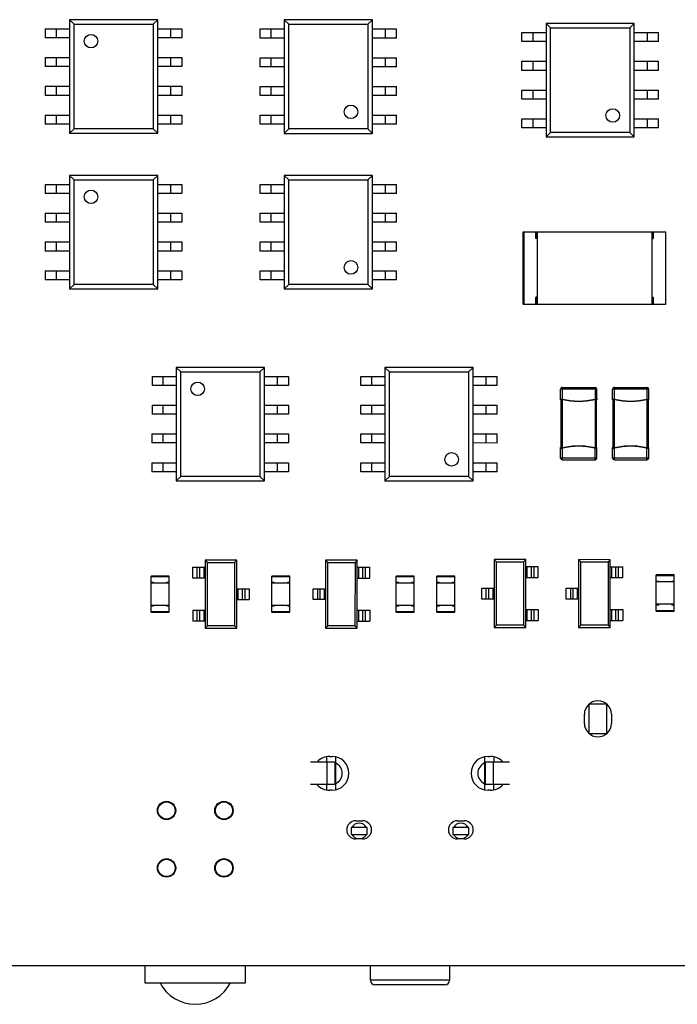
# Model space of a CAD drawing. Header units: inches. Extents: x -15 to 298, y -119 to 14.
# Tile 5 of 18: x 213 to 242, y -84 to -40. Entities that reach past the tile are written whole.
import ezdxf

# ---------------------------------------------------------------- set-up
doc = ezdxf.new("R2010")
doc.units = ezdxf.units.IN
doc.header["$LTSCALE"] = 1.21
doc.header["$MEASUREMENT"] = 0
doc.layers.get('0').update_dxf_attribs({"linetype": 'CONTINUOUS'})

msp = doc.modelspace()

# ---------------------------------------------------------------- linework, layer by layer
at = {"color": 7, "linetype": 'Continuous'}
for p, q in [((215.272, -40.183), (215.272, -45.203)), ((215.472, -40.383), (215.272, -40.183)), ((219.172, -40.183), (215.272, -40.183)), ((215.472, -45.003), (215.472, -40.383)), ((215.472, -40.383), (218.972, -40.383)), ((219.172, -40.183), (218.972, -40.383)), ((218.972, -40.383), (218.972, -45.003)), ((219.172, -45.203), (219.172, -40.183)), ((224.769, -40.188), (224.769, -45.208)), ((224.969, -40.388), (224.769, -40.188)), ((228.669, -40.188), (224.769, -40.188)), ((224.969, -45.008), (224.969, -40.388)), ((224.969, -40.388), (228.469, -40.388)), ((228.669, -40.188), (228.469, -40.388)), ((228.469, -40.388), (228.469, -45.008)), ((228.669, -45.208), (228.669, -40.188)), ((236.351, -40.348), (236.351, -45.368)), ((236.551, -40.548), (236.351, -40.348)), ((240.251, -40.348), (236.351, -40.348)), ((240.251, -40.348), (240.051, -40.548)), ((240.251, -45.368), (240.251, -40.348)), ((214.201, -40.588), (214.201, -40.988)), ((214.201, -40.588), (215.272, -40.588)), ((214.701, -40.988), (214.701, -40.588)), ((219.172, -40.588), (220.243, -40.588)), ((219.743, -40.588), (219.743, -40.988)), ((220.243, -40.588), (220.243, -40.988)), ((223.698, -40.993), (223.698, -40.593)), ((223.698, -40.593), (224.769, -40.593)), ((224.198, -40.993), (224.198, -40.593)), ((228.669, -40.593), (229.74, -40.593)), ((229.24, -40.593), (229.24, -40.993)), ((229.74, -40.993), (229.74, -40.593)), ((235.28, -41.153), (235.28, -40.753)), ((235.28, -40.753), (236.351, -40.753)), ((235.78, -41.153), (235.78, -40.753)), ((236.551, -45.168), (236.551, -40.548)), ((236.551, -40.548), (240.051, -40.548)), ((240.051, -40.548), (240.051, -45.168)), ((240.251, -40.753), (241.322, -40.753)), ((240.822, -40.753), (240.822, -41.153)), ((241.322, -41.153), (241.322, -40.753)), ((215.272, -40.988), (214.201, -40.988)), ((220.243, -40.988), (219.172, -40.988)), ((224.769, -40.993), (223.698, -40.993)), ((229.74, -40.993), (228.669, -40.993)), ((236.351, -41.153), (235.28, -41.153)), ((241.322, -41.153), (240.251, -41.153)), ((214.201, -41.858), (214.201, -42.258)), ((214.201, -41.858), (215.272, -41.858)), ((214.701, -42.258), (214.701, -41.858)), ((219.172, -41.858), (220.243, -41.858)), ((219.743, -41.858), (219.743, -42.258)), ((220.243, -41.858), (220.243, -42.258)), ((223.698, -42.263), (223.698, -41.863)), ((223.698, -41.863), (224.769, -41.863)), ((224.198, -42.263), (224.198, -41.863)), ((228.669, -41.863), (229.74, -41.863)), ((229.24, -41.863), (229.24, -42.263)), ((229.74, -42.263), (229.74, -41.863)), ((235.28, -42.423), (235.28, -42.023)), ((235.28, -42.023), (236.351, -42.023)), ((235.78, -42.423), (235.78, -42.023)), ((240.251, -42.023), (241.322, -42.023)), ((240.822, -42.023), (240.822, -42.423)), ((241.322, -42.423), (241.322, -42.023)), ((215.272, -42.258), (214.201, -42.258)), ((220.243, -42.258), (219.172, -42.258)), ((224.769, -42.263), (223.698, -42.263)), ((229.74, -42.263), (228.669, -42.263)), ((236.351, -42.423), (235.28, -42.423)), ((241.322, -42.423), (240.251, -42.423)), ((214.201, -43.128), (214.201, -43.528)), ((214.201, -43.128), (215.272, -43.128)), ((215.272, -43.528), (214.201, -43.528)), ((214.701, -43.528), (214.701, -43.128)), ((219.172, -43.128), (220.243, -43.128)), ((220.243, -43.528), (219.172, -43.528)), ((219.743, -43.128), (219.743, -43.528)), ((220.243, -43.128), (220.243, -43.528)), ((223.698, -43.533), (223.698, -43.133)), ((223.698, -43.133), (224.769, -43.133)), ((224.769, -43.533), (223.698, -43.533)), ((224.198, -43.533), (224.198, -43.133)), ((228.669, -43.133), (229.74, -43.133)), ((229.74, -43.533), (228.669, -43.533)), ((229.24, -43.133), (229.24, -43.533)), ((229.74, -43.533), (229.74, -43.133)), ((235.28, -43.693), (235.28, -43.293)), ((235.28, -43.293), (236.351, -43.293)), ((235.78, -43.693), (235.78, -43.293)), ((240.251, -43.293), (241.322, -43.293)), ((240.822, -43.293), (240.822, -43.693)), ((241.322, -43.693), (241.322, -43.293)), ((236.351, -43.693), (235.28, -43.693)), ((241.322, -43.693), (240.251, -43.693)), ((214.201, -44.398), (214.201, -44.798)), ((214.201, -44.398), (215.272, -44.398)), ((214.701, -44.798), (214.701, -44.398)), ((219.172, -44.398), (220.243, -44.398)), ((219.743, -44.398), (219.743, -44.798)), ((220.243, -44.398), (220.243, -44.798)), ((223.698, -44.803), (223.698, -44.403)), ((223.698, -44.403), (224.769, -44.403)), ((224.198, -44.803), (224.198, -44.403)), ((228.669, -44.403), (229.74, -44.403)), ((229.24, -44.403), (229.24, -44.803)), ((229.74, -44.803), (229.74, -44.403)), ((215.272, -44.798), (214.201, -44.798)), ((220.243, -44.798), (219.172, -44.798)), ((224.769, -44.803), (223.698, -44.803)), ((229.74, -44.803), (228.669, -44.803)), ((235.28, -44.963), (235.28, -44.563)), ((235.28, -44.563), (236.351, -44.563)), ((235.78, -44.963), (235.78, -44.563)), ((240.251, -44.563), (241.322, -44.563)), ((240.822, -44.563), (240.822, -44.963)), ((241.322, -44.963), (241.322, -44.563)), ((215.272, -45.203), (215.472, -45.003)), ((215.272, -45.203), (219.172, -45.203)), ((218.972, -45.003), (215.472, -45.003)), ((218.972, -45.003), (219.172, -45.203)), ((224.769, -45.208), (224.969, -45.008)), ((224.769, -45.208), (228.669, -45.208)), ((228.469, -45.008), (224.969, -45.008)), ((228.469, -45.008), (228.669, -45.208)), ((236.351, -44.963), (235.28, -44.963)), ((236.351, -45.368), (236.551, -45.168)), ((240.051, -45.168), (236.551, -45.168)), ((240.051, -45.168), (240.251, -45.368)), ((241.322, -44.963), (240.251, -44.963)), ((236.351, -45.368), (240.251, -45.368)), ((215.272, -47.067), (215.272, -52.087)), ((215.472, -47.267), (215.272, -47.067)), ((219.172, -47.067), (215.272, -47.067)), ((215.472, -51.887), (215.472, -47.267)), ((215.472, -47.267), (218.972, -47.267)), ((219.172, -47.067), (218.972, -47.267)), ((218.972, -47.267), (218.972, -51.887)), ((219.172, -52.087), (219.172, -47.067)), ((224.769, -47.067), (224.769, -52.087)), ((224.969, -47.267), (224.769, -47.067)), ((228.669, -47.067), (224.769, -47.067)), ((224.969, -51.887), (224.969, -47.267)), ((224.969, -47.267), (228.469, -47.267)), ((228.669, -47.067), (228.469, -47.267)), ((228.469, -47.267), (228.469, -51.887)), ((228.669, -52.087), (228.669, -47.067)), ((214.201, -47.472), (214.201, -47.872)), ((214.201, -47.472), (215.272, -47.472)), ((215.272, -47.872), (214.201, -47.872)), ((214.701, -47.872), (214.701, -47.472)), ((219.172, -47.472), (220.243, -47.472)), ((220.243, -47.872), (219.172, -47.872)), ((219.743, -47.472), (219.743, -47.872)), ((220.243, -47.472), (220.243, -47.872)), ((223.698, -47.872), (223.698, -47.472)), ((223.698, -47.472), (224.769, -47.472)), ((224.769, -47.872), (223.698, -47.872)), ((224.198, -47.872), (224.198, -47.472)), ((228.669, -47.472), (229.74, -47.472)), ((229.74, -47.872), (228.669, -47.872)), ((229.24, -47.472), (229.24, -47.872)), ((229.74, -47.872), (229.74, -47.472)), ((214.201, -48.742), (214.201, -49.142)), ((214.201, -48.742), (215.272, -48.742)), ((214.701, -49.142), (214.701, -48.742)), ((219.172, -48.742), (220.243, -48.742)), ((219.743, -48.742), (219.743, -49.142)), ((220.243, -48.742), (220.243, -49.142)), ((223.698, -49.142), (223.698, -48.742)), ((223.698, -48.742), (224.769, -48.742)), ((224.198, -49.142), (224.198, -48.742)), ((228.669, -48.742), (229.74, -48.742)), ((229.24, -48.742), (229.24, -49.142)), ((229.74, -49.142), (229.74, -48.742)), ((215.272, -49.142), (214.201, -49.142)), ((220.243, -49.142), (219.172, -49.142)), ((224.769, -49.142), (223.698, -49.142)), ((229.74, -49.142), (228.669, -49.142)), ((235.344, -52.757), (235.345, -49.557)), ((235.345, -49.557), (241.645, -49.558)), ((235.362, -49.557), (235.362, -52.757)), ((235.902, -49.857), (235.902, -49.557)), ((235.942, -49.557), (235.942, -49.857)), ((235.962, -49.557), (235.962, -52.757)), ((241.027, -49.558), (241.027, -52.758)), ((241.047, -49.558), (241.047, -49.858)), ((241.087, -49.558), (241.087, -49.858)), ((241.627, -49.558), (241.627, -52.758)), ((241.644, -52.758), (241.645, -49.558)), ((214.201, -50.012), (214.201, -50.412)), ((214.201, -50.012), (215.272, -50.012)), ((214.701, -50.412), (214.701, -50.012)), ((219.172, -50.012), (220.243, -50.012)), ((219.743, -50.012), (219.743, -50.412)), ((220.243, -50.012), (220.243, -50.412)), ((223.698, -50.412), (223.698, -50.012)), ((223.698, -50.012), (224.769, -50.012)), ((224.198, -50.412), (224.198, -50.012)), ((228.669, -50.012), (229.74, -50.012)), ((229.24, -50.012), (229.24, -50.412)), ((229.74, -50.412), (229.74, -50.012)), ((235.962, -49.857), (235.902, -49.857)), ((241.027, -49.858), (241.087, -49.858)), ((215.272, -50.412), (214.201, -50.412)), ((220.243, -50.412), (219.172, -50.412)), ((224.769, -50.412), (223.698, -50.412)), ((229.74, -50.412), (228.669, -50.412)), ((214.201, -51.282), (214.201, -51.682)), ((214.201, -51.282), (215.272, -51.282)), ((214.701, -51.682), (214.701, -51.282)), ((219.172, -51.282), (220.243, -51.282)), ((219.743, -51.282), (219.743, -51.682)), ((220.243, -51.282), (220.243, -51.682)), ((223.698, -51.682), (223.698, -51.282)), ((223.698, -51.282), (224.769, -51.282)), ((224.198, -51.682), (224.198, -51.282)), ((228.669, -51.282), (229.74, -51.282)), ((229.24, -51.282), (229.24, -51.682)), ((229.74, -51.682), (229.74, -51.282)), ((215.272, -51.682), (214.201, -51.682)), ((220.243, -51.682), (219.172, -51.682)), ((224.769, -51.682), (223.698, -51.682)), ((229.74, -51.682), (228.669, -51.682)), ((215.272, -52.087), (215.472, -51.887)), ((215.272, -52.087), (219.172, -52.087)), ((218.972, -51.887), (215.472, -51.887)), ((218.972, -51.887), (219.172, -52.087)), ((224.769, -52.087), (224.969, -51.887)), ((224.769, -52.087), (228.669, -52.087)), ((228.469, -51.887), (224.969, -51.887)), ((228.469, -51.887), (228.669, -52.087)), ((235.902, -52.757), (235.902, -52.457)), ((235.962, -52.457), (235.902, -52.457)), ((235.942, -52.457), (235.942, -52.757)), ((241.027, -52.458), (241.087, -52.458)), ((241.047, -52.458), (241.047, -52.758)), ((241.087, -52.458), (241.087, -52.758)), ((235.344, -52.757), (241.644, -52.758)), ((219.99, -55.555), (219.99, -60.575)), ((220.19, -55.755), (219.99, -55.555)), ((223.89, -55.555), (219.99, -55.555)), ((223.89, -55.555), (223.69, -55.755)), ((223.89, -60.575), (223.89, -55.555)), ((229.422, -55.755), (229.222, -55.555)), ((229.222, -55.555), (229.222, -60.575)), ((233.122, -55.555), (229.222, -55.555)), ((233.122, -55.555), (232.922, -55.755)), ((233.122, -60.575), (233.122, -55.555)), ((218.92, -55.96), (218.92, -56.36)), ((218.92, -55.96), (219.99, -55.96)), ((219.42, -56.36), (219.42, -55.96)), ((220.19, -60.375), (220.19, -55.755)), ((220.19, -55.755), (223.69, -55.755)), ((223.69, -55.755), (223.69, -60.375)), ((223.89, -55.96), (224.961, -55.96)), ((224.461, -55.96), (224.461, -56.36)), ((224.961, -55.96), (224.961, -56.36)), ((228.151, -56.36), (228.151, -55.96)), ((228.151, -55.96), (229.222, -55.96)), ((228.651, -56.36), (228.651, -55.96)), ((229.422, -60.375), (229.422, -55.755)), ((229.422, -55.755), (232.922, -55.755)), ((232.922, -55.755), (232.922, -60.375)), ((233.122, -55.96), (234.193, -55.961)), ((233.693, -55.96), (233.693, -56.36)), ((234.193, -56.361), (234.193, -55.961)), ((219.99, -56.36), (218.92, -56.36)), ((224.961, -56.36), (223.89, -56.36)), ((229.222, -56.36), (228.151, -56.36)), ((234.193, -56.361), (233.122, -56.36)), ((238.596, -56.524), (236.996, -56.524)), ((236.996, -56.987), (236.996, -56.524)), ((237.076, -56.444), (238.516, -56.444)), ((237.076, -56.956), (237.076, -56.444)), ((238.516, -56.444), (238.516, -56.956)), ((238.596, -56.987), (238.596, -56.524)), ((240.895, -56.524), (239.295, -56.524)), ((239.295, -56.987), (239.295, -56.524)), ((239.375, -56.444), (240.815, -56.444)), ((239.375, -56.956), (239.375, -56.444)), ((240.815, -56.444), (240.815, -56.956)), ((240.895, -56.987), (240.895, -56.524)), ((236.996, -56.946), (237.006, -56.944)), ((236.996, -56.946), (237.003, -56.956)), ((237.003, -56.956), (236.996, -56.946)), ((237.003, -56.956), (237.006, -56.954)), ((237.003, -56.956), (237.003, -56.956)), ((237.003, -56.996), (237.003, -56.956)), ((237.003, -56.996), (237.006, -56.997)), ((237.006, -56.944), (237.076, -56.956)), ((237.006, -56.954), (237.01, -56.954)), ((237.006, -56.956), (237.006, -59.132)), ((237.01, -56.954), (237.074, -56.966)), ((237.075, -56.962), (237.074, -56.966)), ((237.074, -56.966), (237.082, -56.968)), ((237.076, -56.956), (237.075, -56.962)), ((237.076, -56.956), (237.078, -56.956)), ((237.076, -56.966), (237.082, -56.968)), ((237.076, -59.122), (237.076, -56.966)), ((237.077, -56.963), (237.078, -56.956)), ((238.514, -56.957), (238.516, -56.956)), ((238.515, -56.963), (238.514, -56.957)), ((238.516, -56.956), (238.586, -56.944)), ((238.516, -56.956), (238.517, -56.962)), ((238.516, -56.966), (238.518, -56.966)), ((238.516, -56.966), (238.516, -59.122)), ((238.517, -56.962), (238.518, -56.966)), ((238.518, -56.966), (238.581, -56.954)), ((238.581, -56.954), (238.586, -56.954)), ((238.586, -56.944), (238.596, -56.946)), ((238.586, -59.132), (238.586, -56.956)), ((238.586, -56.997), (238.589, -56.996)), ((238.589, -56.956), (238.596, -56.946)), ((238.596, -56.946), (238.589, -56.956)), ((238.589, -56.956), (238.589, -56.996)), ((238.589, -56.956), (238.589, -56.956)), ((239.295, -56.946), (239.304, -56.944)), ((239.295, -56.946), (239.302, -56.956)), ((239.302, -56.956), (239.295, -56.946)), ((239.302, -56.956), (239.304, -56.954)), ((239.302, -56.956), (239.302, -56.956)), ((239.302, -56.996), (239.302, -56.956)), ((239.302, -56.996), (239.305, -56.997)), ((239.304, -56.944), (239.375, -56.956)), ((239.304, -56.954), (239.309, -56.954)), ((239.305, -56.956), (239.305, -59.132)), ((239.309, -56.954), (239.373, -56.966)), ((239.375, -56.956), (239.373, -56.962)), ((239.373, -56.962), (239.373, -56.966)), ((239.373, -56.966), (239.381, -56.968)), ((239.375, -56.956), (239.377, -56.957)), ((239.375, -56.963), (239.377, -56.957)), ((239.375, -56.966), (239.381, -56.968)), ((239.375, -59.122), (239.375, -56.966)), ((240.813, -56.957), (240.815, -56.956)), ((240.814, -56.963), (240.813, -56.957)), ((240.814, -56.966), (240.816, -56.966)), ((240.815, -56.956), (240.885, -56.945)), ((240.815, -56.956), (240.816, -56.962)), ((240.815, -56.966), (240.814, -59.122)), ((240.816, -56.966), (240.88, -56.954)), ((240.816, -56.962), (240.816, -56.966)), ((240.88, -56.954), (240.885, -56.954)), ((240.885, -56.945), (240.895, -56.946)), ((240.885, -59.132), (240.885, -56.956)), ((240.885, -56.997), (240.887, -56.996)), ((240.887, -56.956), (240.895, -56.946)), ((240.895, -56.946), (240.887, -56.956)), ((240.887, -56.956), (240.887, -56.996)), ((240.887, -56.956), (240.887, -56.956)), ((218.92, -57.23), (218.92, -57.63)), ((218.92, -57.23), (219.99, -57.23)), ((219.42, -57.63), (219.42, -57.23)), ((223.89, -57.23), (224.961, -57.23)), ((224.461, -57.23), (224.461, -57.63)), ((224.961, -57.23), (224.961, -57.63)), ((228.151, -57.63), (228.151, -57.23)), ((228.151, -57.23), (229.222, -57.23)), ((228.651, -57.63), (228.651, -57.23)), ((233.122, -57.23), (234.193, -57.231)), ((233.693, -57.23), (233.693, -57.63)), ((234.193, -57.631), (234.193, -57.231)), ((219.99, -57.63), (218.92, -57.63)), ((224.961, -57.63), (223.89, -57.63)), ((229.222, -57.63), (228.151, -57.63)), ((234.193, -57.631), (233.122, -57.63)), ((218.919, -58.5), (218.919, -58.9)), ((218.919, -58.5), (219.99, -58.5)), ((219.419, -58.9), (219.419, -58.5)), ((223.89, -58.5), (224.961, -58.5)), ((224.461, -58.5), (224.461, -58.9)), ((224.961, -58.5), (224.961, -58.9)), ((228.151, -58.9), (228.151, -58.5)), ((228.151, -58.5), (229.222, -58.5)), ((228.651, -58.9), (228.651, -58.5)), ((233.122, -58.5), (234.193, -58.501)), ((233.693, -58.5), (233.693, -58.9)), ((234.193, -58.901), (234.193, -58.501)), ((219.99, -58.9), (218.919, -58.9)), ((224.961, -58.9), (223.89, -58.9)), ((229.222, -58.9), (228.151, -58.9)), ((234.193, -58.901), (233.122, -58.9)), ((236.996, -59.564), (236.996, -59.102)), ((236.996, -59.142), (237.003, -59.133)), ((237.003, -59.133), (236.996, -59.142)), ((237.006, -59.144), (236.996, -59.142)), ((237.006, -59.091), (237.003, -59.092)), ((237.003, -59.092), (237.003, -59.133)), ((237.003, -59.133), (237.003, -59.133)), ((237.003, -59.133), (237.005, -59.134)), ((237.076, -59.132), (237.006, -59.144)), ((237.006, -59.134), (237.01, -59.134)), ((237.01, -59.134), (237.074, -59.123)), ((237.074, -59.123), (237.082, -59.121)), ((237.074, -59.126), (237.074, -59.123)), ((237.076, -59.132), (237.074, -59.126)), ((237.076, -59.122), (237.082, -59.121)), ((237.076, -59.125), (237.078, -59.132)), ((237.078, -59.132), (237.076, -59.132)), ((237.076, -59.644), (237.076, -59.132)), ((238.515, -59.125), (238.514, -59.132)), ((238.516, -59.132), (238.514, -59.132)), ((238.516, -59.122), (238.518, -59.123)), ((238.516, -59.132), (238.517, -59.126)), ((238.516, -59.644), (238.516, -59.132)), ((238.586, -59.144), (238.516, -59.132)), ((238.517, -59.126), (238.518, -59.123)), ((238.518, -59.123), (238.582, -59.134)), ((238.582, -59.134), (238.586, -59.134)), ((238.588, -59.092), (238.586, -59.091)), ((238.596, -59.142), (238.586, -59.144)), ((238.588, -59.133), (238.588, -59.092)), ((238.588, -59.133), (238.588, -59.133)), ((238.588, -59.133), (238.596, -59.142)), ((238.596, -59.142), (238.588, -59.133)), ((238.596, -59.564), (238.596, -59.102)), ((239.295, -59.564), (239.295, -59.102)), ((239.295, -59.142), (239.302, -59.133)), ((239.302, -59.133), (239.295, -59.142)), ((239.304, -59.144), (239.295, -59.142)), ((239.305, -59.091), (239.302, -59.092)), ((239.302, -59.092), (239.302, -59.133)), ((239.302, -59.133), (239.302, -59.133)), ((239.302, -59.133), (239.304, -59.134)), ((239.375, -59.132), (239.304, -59.144)), ((239.304, -59.134), (239.309, -59.134)), ((239.309, -59.134), (239.373, -59.123)), ((239.373, -59.123), (239.381, -59.121)), ((239.373, -59.126), (239.373, -59.123)), ((239.375, -59.132), (239.373, -59.126)), ((239.374, -59.644), (239.375, -59.132)), ((239.375, -59.122), (239.381, -59.121)), ((239.375, -59.125), (239.377, -59.132)), ((239.377, -59.132), (239.375, -59.132)), ((240.814, -59.125), (240.812, -59.132)), ((240.814, -59.132), (240.812, -59.132)), ((240.814, -59.122), (240.816, -59.123)), ((240.814, -59.644), (240.814, -59.132)), ((240.814, -59.132), (240.816, -59.126)), ((240.885, -59.144), (240.814, -59.132)), ((240.816, -59.126), (240.816, -59.123)), ((240.816, -59.123), (240.88, -59.134)), ((240.88, -59.134), (240.885, -59.134)), ((240.887, -59.092), (240.885, -59.092)), ((240.895, -59.142), (240.885, -59.144)), ((240.887, -59.133), (240.887, -59.092)), ((240.887, -59.133), (240.887, -59.133)), ((240.887, -59.133), (240.895, -59.142)), ((240.895, -59.142), (240.887, -59.133)), ((240.895, -59.564), (240.895, -59.102)), ((238.596, -59.564), (236.996, -59.564)), ((240.895, -59.564), (239.295, -59.564)), ((218.919, -59.77), (218.919, -60.17)), ((218.919, -59.77), (219.99, -59.77)), ((219.419, -60.17), (219.419, -59.77)), ((223.89, -59.77), (224.961, -59.77)), ((224.461, -59.77), (224.461, -60.17)), ((224.961, -59.77), (224.961, -60.17)), ((228.151, -60.17), (228.151, -59.77)), ((228.151, -59.77), (229.222, -59.77)), ((228.651, -60.17), (228.651, -59.77)), ((233.122, -59.77), (234.193, -59.771)), ((233.693, -59.77), (233.693, -60.17)), ((234.193, -60.171), (234.193, -59.771)), ((237.076, -59.644), (238.516, -59.644)), ((239.374, -59.644), (240.814, -59.644)), ((219.99, -60.17), (218.919, -60.17)), ((219.99, -60.575), (220.19, -60.375)), ((223.69, -60.375), (220.19, -60.375)), ((223.69, -60.375), (223.89, -60.575)), ((224.961, -60.17), (223.89, -60.17)), ((229.222, -60.17), (228.151, -60.17)), ((229.222, -60.575), (229.422, -60.375)), ((232.922, -60.375), (229.422, -60.375)), ((232.922, -60.375), (233.122, -60.575)), ((234.193, -60.171), (233.122, -60.17)), ((219.99, -60.575), (223.89, -60.575)), ((229.222, -60.575), (233.122, -60.575)), ((220.723, -64.875), (220.723, -64.395)), ((220.723, -64.395), (221.273, -64.395)), ((220.923, -64.875), (220.923, -64.395)), ((221.023, -64.395), (221.023, -64.875)), ((221.223, -64.875), (221.223, -64.395)), ((221.373, -64.185), (221.273, -64.085)), ((221.273, -64.085), (221.273, -67.085)), ((222.673, -64.085), (221.273, -64.085)), ((221.373, -66.985), (221.373, -64.185)), ((221.373, -64.185), (222.573, -64.185)), ((222.573, -64.185), (222.673, -64.085)), ((222.573, -64.185), (222.573, -66.985)), ((222.673, -67.085), (222.673, -64.085)), ((226.6, -64.085), (226.599, -67.085)), ((226.7, -64.185), (226.6, -64.085)), ((228, -64.085), (226.6, -64.085)), ((226.699, -66.985), (226.7, -64.185)), ((226.7, -64.185), (227.9, -64.185)), ((227.9, -64.185), (227.899, -66.985)), ((228, -64.085), (227.9, -64.185)), ((227.999, -67.085), (228, -64.085)), ((228, -64.395), (228.55, -64.395)), ((228.05, -64.395), (228.05, -64.875)), ((228.25, -64.875), (228.25, -64.395)), ((228.35, -64.395), (228.35, -64.875)), ((228.55, -64.875), (228.55, -64.395)), ((235.455, -64.058), (234.055, -64.058)), ((234.155, -64.158), (234.055, -64.058)), ((234.055, -64.058), (234.055, -67.058)), ((234.155, -64.158), (235.355, -64.158)), ((234.155, -66.958), (234.155, -64.158)), ((235.455, -64.058), (235.355, -64.158)), ((235.355, -64.158), (235.355, -66.958)), ((235.455, -67.058), (235.455, -64.058)), ((235.455, -64.368), (236.005, -64.368)), ((235.505, -64.368), (235.505, -64.848)), ((235.705, -64.848), (235.705, -64.368)), ((235.805, -64.368), (235.805, -64.848)), ((236.005, -64.848), (236.005, -64.368)), ((239.192, -64.059), (237.792, -64.058)), ((237.892, -64.158), (237.792, -64.058)), ((237.792, -64.058), (237.792, -67.058)), ((237.892, -64.158), (239.092, -64.159)), ((237.892, -66.958), (237.892, -64.158)), ((239.192, -64.059), (239.092, -64.159)), ((239.092, -64.159), (239.092, -66.959)), ((239.192, -67.059), (239.192, -64.059)), ((239.192, -64.369), (239.742, -64.369)), ((239.242, -64.369), (239.242, -64.849)), ((239.442, -64.849), (239.442, -64.369)), ((239.542, -64.369), (239.542, -64.849)), ((239.742, -64.849), (239.742, -64.369)), ((218.877, -66.385), (218.877, -64.785)), ((219.677, -64.785), (218.877, -64.785)), ((218.877, -64.805), (219.677, -64.805)), ((219.677, -66.385), (219.677, -64.785)), ((224.222, -66.385), (224.222, -64.785)), ((225.022, -64.785), (224.222, -64.785)), ((224.222, -64.805), (225.022, -64.805)), ((225.022, -66.385), (225.022, -64.785)), ((230.519, -64.785), (229.719, -64.785)), ((229.719, -66.385), (229.719, -64.785)), ((229.719, -64.805), (230.519, -64.805)), ((230.519, -66.385), (230.519, -64.785)), ((232.315, -64.786), (231.515, -64.786)), ((231.515, -66.386), (231.515, -64.786)), ((231.515, -64.806), (232.315, -64.806)), ((232.315, -66.386), (232.315, -64.786)), ((235.455, -64.848), (236.005, -64.848)), ((239.192, -64.849), (239.742, -64.849)), ((242.018, -64.735), (241.218, -64.735)), ((241.218, -66.335), (241.218, -64.735)), ((241.218, -64.755), (242.018, -64.755)), ((242.018, -66.335), (242.018, -64.735)), ((218.877, -65.053), (218.977, -65.053)), ((218.977, -65.072), (218.877, -65.072)), ((219.677, -65.093), (218.877, -65.093)), ((218.977, -65.093), (218.977, -65.053)), ((219.577, -65.093), (219.577, -65.053)), ((219.577, -65.053), (219.677, -65.053)), ((219.677, -65.072), (219.577, -65.072)), ((221.273, -64.875), (220.723, -64.875)), ((224.222, -65.053), (224.322, -65.053)), ((224.322, -65.073), (224.222, -65.073)), ((225.022, -65.093), (224.222, -65.093)), ((224.322, -65.093), (224.322, -65.053)), ((224.922, -65.093), (224.922, -65.053)), ((224.922, -65.053), (225.022, -65.053)), ((225.022, -65.073), (224.922, -65.073)), ((228, -64.875), (228.55, -64.875)), ((229.719, -65.053), (229.819, -65.053)), ((229.819, -65.073), (229.719, -65.073)), ((230.519, -65.093), (229.719, -65.093)), ((229.819, -65.093), (229.819, -65.053)), ((230.419, -65.053), (230.519, -65.053)), ((230.419, -65.093), (230.419, -65.053)), ((230.519, -65.073), (230.419, -65.073)), ((231.515, -65.053), (231.615, -65.053)), ((231.615, -65.073), (231.515, -65.073)), ((232.315, -65.093), (231.515, -65.093)), ((231.615, -65.093), (231.615, -65.053)), ((232.215, -65.053), (232.315, -65.053)), ((232.215, -65.093), (232.215, -65.053)), ((232.315, -65.073), (232.215, -65.073)), ((241.218, -65.002), (241.318, -65.002)), ((241.318, -65.022), (241.218, -65.022)), ((242.018, -65.043), (241.218, -65.042)), ((241.318, -65.042), (241.318, -65.002)), ((241.918, -65.003), (242.018, -65.003)), ((241.918, -65.043), (241.918, -65.003)), ((242.018, -65.022), (241.918, -65.022)), ((222.673, -65.345), (223.223, -65.345)), ((222.723, -65.345), (222.723, -65.825)), ((222.923, -65.825), (222.923, -65.345)), ((223.023, -65.345), (223.023, -65.825)), ((223.223, -65.345), (223.223, -65.825)), ((226.049, -65.825), (226.049, -65.345)), ((226.049, -65.345), (226.599, -65.345)), ((226.249, -65.825), (226.249, -65.345)), ((226.349, -65.345), (226.349, -65.825)), ((226.549, -65.825), (226.549, -65.345)), ((233.505, -65.318), (234.055, -65.318)), ((233.505, -65.798), (233.505, -65.318)), ((233.705, -65.798), (233.705, -65.318)), ((233.805, -65.318), (233.805, -65.798)), ((234.005, -65.798), (234.005, -65.318)), ((237.242, -65.318), (237.792, -65.318)), ((237.242, -65.798), (237.242, -65.318)), ((237.442, -65.798), (237.442, -65.318)), ((237.542, -65.318), (237.542, -65.798)), ((237.742, -65.798), (237.742, -65.318)), ((219.677, -66.078), (218.877, -66.078)), ((218.977, -66.098), (218.877, -66.098)), ((218.977, -66.118), (218.877, -66.118)), ((218.977, -66.078), (218.977, -66.118)), ((219.577, -66.078), (218.977, -66.078)), ((219.577, -66.078), (219.577, -66.118)), ((219.677, -66.098), (219.577, -66.098)), ((219.677, -66.118), (219.577, -66.118)), ((222.673, -65.825), (223.223, -65.825)), ((225.022, -66.078), (224.222, -66.078)), ((224.322, -66.098), (224.222, -66.098)), ((224.322, -66.118), (224.222, -66.118)), ((224.322, -66.078), (224.322, -66.118)), ((224.922, -66.078), (224.322, -66.078)), ((224.922, -66.078), (224.922, -66.118)), ((225.022, -66.098), (224.922, -66.098)), ((225.022, -66.118), (224.922, -66.118)), ((226.599, -65.825), (226.049, -65.825)), ((230.519, -66.078), (229.719, -66.078)), ((229.819, -66.098), (229.719, -66.098)), ((229.819, -66.118), (229.719, -66.118)), ((230.419, -66.078), (229.819, -66.078)), ((229.819, -66.078), (229.819, -66.118)), ((230.419, -66.078), (230.419, -66.118)), ((230.519, -66.098), (230.419, -66.098)), ((230.519, -66.118), (230.419, -66.118)), ((232.315, -66.078), (231.515, -66.078)), ((231.615, -66.098), (231.515, -66.098)), ((231.615, -66.119), (231.515, -66.119)), ((232.215, -66.079), (231.615, -66.079)), ((231.615, -66.079), (231.615, -66.119)), ((232.215, -66.079), (232.215, -66.119)), ((232.315, -66.098), (232.215, -66.098)), ((232.315, -66.119), (232.215, -66.119)), ((234.055, -65.798), (233.505, -65.798)), ((237.792, -65.798), (237.242, -65.798)), ((242.018, -66.028), (241.218, -66.027)), ((241.318, -66.048), (241.218, -66.048)), ((241.318, -66.068), (241.218, -66.068)), ((241.918, -66.028), (241.318, -66.028)), ((241.318, -66.028), (241.318, -66.068)), ((241.918, -66.028), (241.918, -66.068)), ((242.018, -66.048), (241.918, -66.048)), ((242.018, -66.068), (241.918, -66.068)), ((219.677, -66.365), (218.877, -66.365)), ((218.877, -66.385), (219.677, -66.385)), ((220.723, -66.295), (220.723, -66.775)), ((220.723, -66.295), (221.273, -66.295)), ((220.923, -66.775), (220.923, -66.295)), ((221.023, -66.295), (221.023, -66.775)), ((221.223, -66.775), (221.223, -66.295)), ((225.022, -66.365), (224.222, -66.365)), ((224.222, -66.385), (225.022, -66.385)), ((227.999, -66.295), (228.549, -66.295)), ((228.049, -66.295), (228.049, -66.775)), ((228.249, -66.775), (228.249, -66.295)), ((228.349, -66.295), (228.349, -66.775)), ((228.549, -66.295), (228.549, -66.775)), ((230.519, -66.365), (229.719, -66.365)), ((229.719, -66.385), (230.519, -66.385)), ((232.315, -66.366), (231.515, -66.366)), ((231.515, -66.386), (232.315, -66.386)), ((235.455, -66.268), (236.005, -66.268)), ((235.505, -66.268), (235.505, -66.748)), ((235.705, -66.748), (235.705, -66.268)), ((235.805, -66.268), (235.805, -66.748)), ((236.005, -66.268), (236.005, -66.748)), ((239.192, -66.269), (239.742, -66.269)), ((239.242, -66.269), (239.242, -66.749)), ((239.442, -66.749), (239.442, -66.269)), ((239.542, -66.269), (239.542, -66.749)), ((239.742, -66.269), (239.742, -66.749)), ((242.018, -66.315), (241.218, -66.315)), ((241.218, -66.335), (242.018, -66.335)), ((221.273, -66.775), (220.723, -66.775)), ((221.273, -67.085), (221.373, -66.985)), ((222.573, -66.985), (221.373, -66.985)), ((222.573, -66.985), (222.673, -67.085)), ((226.699, -66.985), (226.599, -67.085)), ((227.899, -66.985), (226.699, -66.985)), ((227.899, -66.985), (227.999, -67.085)), ((227.999, -66.775), (228.549, -66.775)), ((234.155, -66.958), (234.055, -67.058)), ((235.355, -66.958), (234.155, -66.958)), ((235.355, -66.958), (235.455, -67.058)), ((235.455, -66.748), (236.005, -66.748)), ((237.892, -66.958), (237.792, -67.058)), ((239.092, -66.959), (237.892, -66.958)), ((239.092, -66.959), (239.192, -67.059)), ((239.192, -66.749), (239.742, -66.749)), ((221.273, -67.085), (222.673, -67.085)), ((226.599, -67.085), (227.999, -67.085)), ((234.055, -67.058), (235.455, -67.058)), ((237.792, -67.058), (239.192, -67.059)), ((239.045, -70.447), (238.245, -70.447)), ((238.245, -70.447), (238.245, -71.747)), ((239.045, -71.747), (239.045, -70.447)), ((238.045, -71.297), (238.045, -70.897)), ((239.245, -70.897), (239.245, -71.297)), ((238.245, -71.747), (239.045, -71.747)), ((227.033, -73.005), (225.933, -73.005)), ((226.633, -72.781), (226.633, -73.005)), ((226.651, -73.005), (226.651, -74.005)), ((226.782, -72.755), (226.882, -72.755)), ((227.014, -73.005), (227.014, -74.005)), ((227.033, -72.781), (227.032, -74.228)), ((233.633, -72.782), (233.632, -74.228)), ((234.733, -73.005), (233.633, -73.005)), ((233.651, -73.005), (233.651, -74.005)), ((233.783, -72.755), (233.883, -72.755)), ((234.014, -73.005), (234.014, -74.005)), ((234.033, -72.781), (234.033, -73.005)), ((227.032, -74.005), (225.933, -74.005)), ((226.632, -74.005), (226.632, -74.228)), ((234.733, -74.005), (233.632, -74.005)), ((234.032, -74.005), (234.032, -74.228)), ((226.882, -74.255), (226.782, -74.255)), ((233.883, -74.255), (233.783, -74.255)), ((227.932, -75.605), (228.232, -75.605)), ((232.432, -75.605), (232.732, -75.605)), ((228.432, -75.905), (227.732, -75.905)), ((227.732, -75.905), (227.732, -76.205)), ((228.432, -76.205), (228.432, -75.905)), ((232.932, -75.905), (232.232, -75.905)), ((232.232, -75.905), (232.232, -76.205)), ((232.932, -76.205), (232.932, -75.905)), ((227.732, -76.205), (228.432, -76.205)), ((228.232, -76.405), (227.932, -76.405)), ((232.232, -76.205), (232.932, -76.205)), ((232.732, -76.405), (232.432, -76.405)), ((292.332, -82.021), (194.332, -82.018)), ((218.607, -82.019), (218.607, -82.768)), ((223.059, -82.768), (223.059, -82.019)), ((228.582, -82.655), (228.582, -82.019)), ((232.082, -82.019), (232.082, -82.655)), ((232.082, -82.655), (228.582, -82.655)), ((218.607, -82.768), (223.059, -82.768)), ((231.882, -82.855), (228.782, -82.855))]:
    msp.add_line(p, q, dxfattribs=at)
for points in [[(236.996, -56.987), (236.997, -56.99), (236.998, -56.993), (237.001, -56.995), (237.003, -56.996)], [(238.589, -56.996), (238.591, -56.995), (238.593, -56.993), (238.595, -56.99), (238.596, -56.987)], [(239.295, -56.987), (239.295, -56.99), (239.297, -56.993), (239.3, -56.995), (239.302, -56.996)], [(240.887, -56.996), (240.89, -56.995), (240.892, -56.993), (240.894, -56.99), (240.895, -56.987)], [(236.996, -59.102), (236.997, -59.098), (236.998, -59.095), (237.001, -59.093), (237.003, -59.092)], [(238.588, -59.092), (238.591, -59.093), (238.593, -59.095), (238.595, -59.098), (238.596, -59.102)], [(239.295, -59.102), (239.295, -59.098), (239.297, -59.095), (239.3, -59.093), (239.302, -59.092)], [(240.887, -59.092), (240.889, -59.093), (240.892, -59.095), (240.894, -59.098), (240.895, -59.102)]]:
    msp.add_lwpolyline(points, dxfattribs=at)
for centre, radius in [((216.222, -41.133), 0.3), ((227.719, -44.258), 0.3), ((239.301, -44.418), 0.3), ((216.222, -48.017), 0.3), ((227.719, -51.137), 0.3), ((220.94, -56.505), 0.3), ((232.172, -59.625), 0.3), ((219.562, -75.149), 0.406), ((219.563, -75.149), 0.381), ((222.102, -75.149), 0.406), ((222.103, -75.149), 0.381), ((219.562, -77.689), 0.406), ((219.562, -77.689), 0.381), ((222.102, -77.689), 0.406), ((222.102, -77.689), 0.381)]:
    msp.add_circle(centre, radius, dxfattribs=at)
for centre, radius, start, end in [((237.076, -56.524), 0.08, 89.9982, 179.9982), ((238.516, -56.524), 0.08, 359.9982, 89.9982), ((239.375, -56.524), 0.08, 89.9982, 179.9982), ((240.815, -56.524), 0.08, 359.9982, 89.9982), ((237.007, -56.965), 0.0111, 98.8705, 99.4271), ((237.796, -54.054), 2.99, 256.106, 283.8905), ((237.796, -54.055), 2.999, 256.2246, 283.7222), ((237.791, -54.037), 3.017, 283.7254, 283.8877), ((239.306, -56.965), 0.0111, 98.8705, 99.4271), ((240.095, -54.054), 2.99, 256.106, 283.8905), ((240.095, -54.055), 2.999, 256.2246, 283.7222), ((240.09, -54.037), 3.017, 283.7254, 283.8877), ((237.007, -59.123), 0.0109, 260.3928, 260.9741), ((237.796, -62.035), 2.99, 76.106, 103.8905), ((237.796, -62.033), 2.999, 76.2743, 103.7719), ((237.791, -62.051), 3.017, 76.1088, 76.2711), ((239.306, -59.123), 0.0109, 260.3928, 260.9741), ((240.094, -62.035), 2.99, 76.106, 103.8905), ((240.094, -62.033), 2.999, 76.2743, 103.7719), ((240.09, -62.051), 3.017, 76.1088, 76.2711), ((237.076, -59.564), 0.08, 179.9982, 269.9982), ((238.516, -59.564), 0.08, 269.9982, 359.9982), ((239.374, -59.564), 0.08, 179.9982, 269.9982), ((240.814, -59.564), 0.08, 269.9982, 359.9982), ((238.645, -70.897), 0.6, 359.9982, 179.9982), ((238.645, -71.297), 0.6, 179.9982, 359.9982), ((226.782, -73.505), 0.75, 89.9982, 137.4807), ((226.882, -73.505), 0.75, 269.9982, 89.9982), ((226.833, -73.505), 0.5, 293.5764, 66.4201), ((233.783, -73.505), 0.75, 89.9982, 269.9982), ((233.833, -73.505), 0.5, 113.5764, 246.4201), ((233.883, -73.505), 0.75, 42.5293, 89.9982), ((226.782, -73.505), 0.75, 222.5289, 269.9982), ((233.883, -73.505), 0.75, 269.9982, 317.4811), ((227.932, -76.005), 0.4, 89.9982, 269.9982), ((228.082, -76.055), 0.35, 25.3752, 154.6213), ((228.232, -76.005), 0.4, 269.9982, 89.9982), ((232.432, -76.005), 0.4, 89.9982, 269.9982), ((232.582, -76.055), 0.35, 25.3752, 154.6213), ((232.732, -76.005), 0.4, 269.9982, 89.9982), ((228.082, -76.055), 0.35, 205.3752, 253.8425), ((228.082, -76.055), 0.35, 286.154, 334.6213), ((232.582, -76.055), 0.35, 205.3752, 253.8425), ((232.582, -76.055), 0.35, 286.154, 334.6213), ((228.782, -82.655), 0.2, 179.9982, 269.9982), ((231.882, -82.655), 0.2, 269.9982, 359.9982), ((220.832, -81.969), 1.75, 207.2257, 332.7708)]:
    msp.add_arc(centre, radius, start, end, dxfattribs=at)
for points, knots in [([(237.006, -56.956), (237.006, -56.956), (237.006, -56.956), (237.007, -56.955), (237.008, -56.955), (237.009, -56.955), (237.012, -56.955), (237.014, -56.955), (237.018, -56.955), (237.022, -56.956), (237.033, -56.957), (237.051, -56.96), (237.067, -56.964), (237.076, -56.966)], [0, 0, 0, 0, 0.010674, 0.017736, 0.026623, 0.050668, 0.083533, 0.125219, 0.175435, 0.233697, 0.299425, 0.62203, 1, 1, 1, 1]), ([(237.076, -56.965), (237.076, -56.965), (237.076, -56.964), (237.076, -56.964), (237.077, -56.963)], [0, 0, 0, 0, 0.205728, 1, 1, 1, 1]), ([(237.076, -56.966), (237.076, -56.966), (237.076, -56.966), (237.076, -56.965), (237.076, -56.965)], [0, 0, 0, 0, 0.353423, 1, 1, 1, 1]), ([(237.076, -56.966), (237.193, -56.995), (237.432, -57.039), (237.796, -57.061), (238.159, -57.039), (238.398, -56.995), (238.516, -56.966)], [0, 0, 0, 0, 0.250004, 0.5, 0.749996, 1, 1, 1, 1]), ([(238.516, -56.965), (238.516, -56.965), (238.515, -56.964), (238.515, -56.964), (238.515, -56.963)], [0, 0, 0, 0, 0.205727, 1, 1, 1, 1]), ([(238.516, -56.966), (238.525, -56.964), (238.541, -56.96), (238.559, -56.957), (238.57, -56.956), (238.574, -56.955), (238.577, -56.955), (238.58, -56.955), (238.583, -56.955), (238.584, -56.955), (238.585, -56.955), (238.586, -56.956), (238.586, -56.956), (238.586, -56.956)], [0, 0, 0, 0, 0.377971, 0.700581, 0.76631, 0.824572, 0.874787, 0.916472, 0.949335, 0.973379, 0.982265, 0.989327, 1, 1, 1, 1]), ([(238.516, -56.966), (238.516, -56.966), (238.516, -56.966), (238.516, -56.965), (238.516, -56.965)], [0, 0, 0, 0, 0.353413, 1, 1, 1, 1]), ([(238.586, -56.954), (238.586, -56.954), (238.587, -56.954), (238.587, -56.954), (238.588, -56.955)], [0, 0, 0, 0, 0.290202, 1, 1, 1, 1]), ([(238.588, -56.955), (238.588, -56.955), (238.588, -56.955), (238.589, -56.955), (238.589, -56.956)], [0, 0, 0, 0, 0.562883, 1, 1, 1, 1]), ([(239.305, -56.956), (239.305, -56.956), (239.305, -56.956), (239.305, -56.955), (239.306, -56.955), (239.308, -56.955), (239.31, -56.955), (239.313, -56.955), (239.317, -56.955), (239.321, -56.956), (239.331, -56.957), (239.349, -56.96), (239.366, -56.964), (239.375, -56.966)], [0, 0, 0, 0, 0.010674, 0.017736, 0.026623, 0.050668, 0.083533, 0.125219, 0.175435, 0.233697, 0.299425, 0.62203, 1, 1, 1, 1]), ([(239.375, -56.965), (239.375, -56.965), (239.375, -56.964), (239.375, -56.964), (239.375, -56.963)], [0, 0, 0, 0, 0.205728, 1, 1, 1, 1]), ([(239.375, -56.966), (239.375, -56.966), (239.375, -56.966), (239.375, -56.965), (239.375, -56.965)], [0, 0, 0, 0, 0.353423, 1, 1, 1, 1]), ([(239.375, -56.966), (239.492, -56.995), (239.731, -57.039), (240.095, -57.061), (240.458, -57.039), (240.697, -56.995), (240.815, -56.966)], [0, 0, 0, 0, 0.250004, 0.5, 0.749996, 1, 1, 1, 1]), ([(240.814, -56.965), (240.814, -56.965), (240.814, -56.964), (240.814, -56.964), (240.814, -56.963)], [0, 0, 0, 0, 0.205727, 1, 1, 1, 1]), ([(240.814, -56.966), (240.814, -56.966), (240.814, -56.966), (240.814, -56.965), (240.814, -56.965)], [0, 0, 0, 0, 0.353413, 1, 1, 1, 1]), ([(240.815, -56.966), (240.823, -56.964), (240.84, -56.961), (240.858, -56.957), (240.868, -56.956), (240.872, -56.955), (240.876, -56.955), (240.879, -56.955), (240.881, -56.955), (240.883, -56.955), (240.884, -56.956), (240.884, -56.956), (240.885, -56.956), (240.885, -56.956)], [0, 0, 0, 0, 0.377971, 0.700581, 0.76631, 0.824572, 0.874787, 0.916472, 0.949335, 0.973379, 0.982265, 0.989327, 1, 1, 1, 1]), ([(240.885, -56.954), (240.885, -56.954), (240.885, -56.954), (240.886, -56.954), (240.886, -56.955)], [0, 0, 0, 0, 0.290202, 1, 1, 1, 1]), ([(240.886, -56.955), (240.887, -56.955), (240.887, -56.955), (240.887, -56.955), (240.887, -56.956)], [0, 0, 0, 0, 0.562883, 1, 1, 1, 1]), ([(237.076, -59.122), (237.067, -59.124), (237.051, -59.128), (237.033, -59.131), (237.022, -59.133), (237.018, -59.133), (237.014, -59.133), (237.011, -59.134), (237.009, -59.133), (237.008, -59.133), (237.007, -59.133), (237.006, -59.133), (237.006, -59.132), (237.006, -59.132)], [0, 0, 0, 0, 0.37797, 0.700581, 0.76631, 0.824572, 0.874787, 0.916472, 0.949335, 0.973379, 0.982265, 0.989327, 1, 1, 1, 1]), ([(238.516, -59.122), (238.398, -59.093), (238.159, -59.049), (237.796, -59.027), (237.432, -59.049), (237.193, -59.093), (237.076, -59.122)], [0, 0, 0, 0, 0.250004, 0.5, 0.749996, 1, 1, 1, 1]), ([(237.076, -59.122), (237.076, -59.122), (237.076, -59.123), (237.076, -59.123), (237.076, -59.123)], [0, 0, 0, 0, 0.353423, 1, 1, 1, 1]), ([(237.076, -59.123), (237.076, -59.123), (237.076, -59.124), (237.076, -59.125), (237.076, -59.125)], [0, 0, 0, 0, 0.205728, 1, 1, 1, 1]), ([(238.516, -59.123), (238.515, -59.123), (238.515, -59.124), (238.515, -59.125), (238.515, -59.125)], [0, 0, 0, 0, 0.205728, 1, 1, 1, 1]), ([(238.586, -59.132), (238.586, -59.132), (238.586, -59.133), (238.585, -59.133), (238.584, -59.133), (238.583, -59.133), (238.58, -59.134), (238.577, -59.133), (238.574, -59.133), (238.569, -59.133), (238.559, -59.131), (238.541, -59.128), (238.525, -59.124), (238.516, -59.122)], [0, 0, 0, 0, 0.010673, 0.017736, 0.026623, 0.050668, 0.083533, 0.125219, 0.175435, 0.233697, 0.299425, 0.62203, 1, 1, 1, 1]), ([(238.516, -59.122), (238.516, -59.122), (238.516, -59.123), (238.516, -59.123), (238.516, -59.123)], [0, 0, 0, 0, 0.353423, 1, 1, 1, 1]), ([(238.586, -59.134), (238.586, -59.134), (238.587, -59.134), (238.587, -59.134), (238.588, -59.134)], [0, 0, 0, 0, 0.290932, 1, 1, 1, 1]), ([(238.588, -59.134), (238.588, -59.134), (238.588, -59.133), (238.588, -59.133), (238.588, -59.133)], [0, 0, 0, 0, 0.560224, 1, 1, 1, 1]), ([(239.375, -59.122), (239.366, -59.124), (239.349, -59.128), (239.331, -59.131), (239.321, -59.133), (239.317, -59.133), (239.313, -59.134), (239.31, -59.134), (239.308, -59.134), (239.306, -59.133), (239.305, -59.133), (239.305, -59.133), (239.305, -59.132), (239.305, -59.132)], [0, 0, 0, 0, 0.37797, 0.700581, 0.76631, 0.824572, 0.874787, 0.916472, 0.949335, 0.973379, 0.982265, 0.989327, 1, 1, 1, 1]), ([(240.814, -59.122), (240.697, -59.093), (240.458, -59.049), (240.095, -59.027), (239.731, -59.049), (239.492, -59.093), (239.375, -59.122)], [0, 0, 0, 0, 0.250004, 0.5, 0.749996, 1, 1, 1, 1]), ([(239.375, -59.122), (239.375, -59.122), (239.375, -59.123), (239.375, -59.123), (239.375, -59.123)], [0, 0, 0, 0, 0.353423, 1, 1, 1, 1]), ([(239.375, -59.123), (239.375, -59.123), (239.375, -59.124), (239.375, -59.125), (239.375, -59.125)], [0, 0, 0, 0, 0.205728, 1, 1, 1, 1]), ([(240.814, -59.122), (240.814, -59.122), (240.814, -59.123), (240.814, -59.123), (240.814, -59.123)], [0, 0, 0, 0, 0.353423, 1, 1, 1, 1]), ([(240.814, -59.123), (240.814, -59.123), (240.814, -59.124), (240.814, -59.125), (240.814, -59.125)], [0, 0, 0, 0, 0.205728, 1, 1, 1, 1]), ([(240.885, -59.132), (240.885, -59.132), (240.884, -59.133), (240.884, -59.133), (240.883, -59.133), (240.881, -59.134), (240.879, -59.134), (240.876, -59.134), (240.872, -59.133), (240.868, -59.133), (240.858, -59.131), (240.84, -59.128), (240.823, -59.124), (240.814, -59.122)], [0, 0, 0, 0, 0.010673, 0.017736, 0.026623, 0.050668, 0.083533, 0.125219, 0.175435, 0.233697, 0.299425, 0.62203, 1, 1, 1, 1]), ([(240.885, -59.134), (240.885, -59.134), (240.885, -59.134), (240.886, -59.134), (240.886, -59.134)], [0, 0, 0, 0, 0.290932, 1, 1, 1, 1]), ([(240.886, -59.134), (240.887, -59.134), (240.887, -59.134), (240.887, -59.133), (240.887, -59.133)], [0, 0, 0, 0, 0.560224, 1, 1, 1, 1])]:
    msp.add_open_spline(points, degree=3, knots=knots, dxfattribs=at)

doc.saveas('drawing.dxf')
